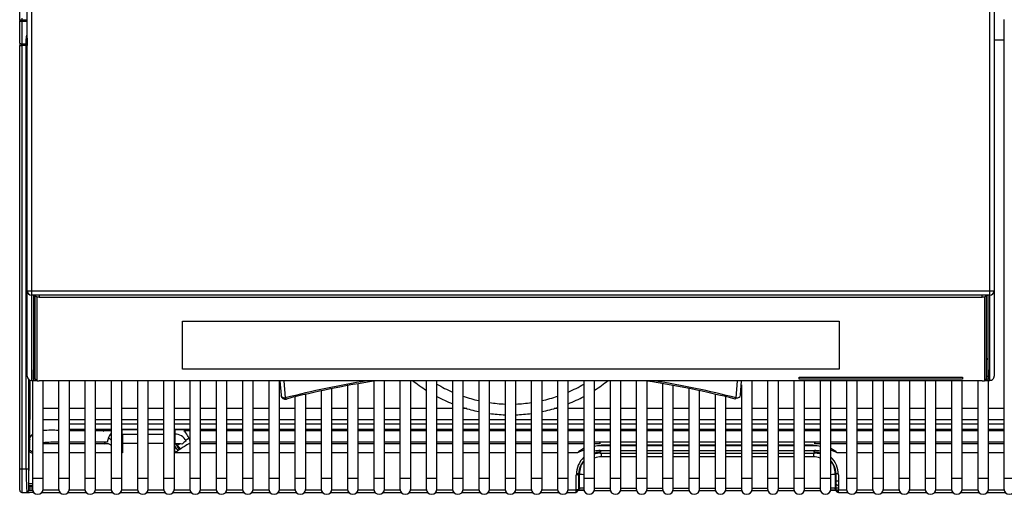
# Model space of a CAD drawing. Header units: millimetres. Extents: x 0 to 287, y 0 to 200.
# Tile 5 of 57: x 43 to 65, y 40 to 51. Entities that reach past the tile are written whole.
import ezdxf

# ---------------------------------------------------------------- set-up
doc = ezdxf.new("R2010")
doc.units = ezdxf.units.MM
doc.layers.add('130.190_BW4C_CTM', color=7, linetype='Continuous')
doc.layers.add('Défaut', color=7, linetype='Continuous')

# ---------------------------------------------------------------- blocks, each defined once
blk = doc.blocks.new('SE1')
at = {"layer": '130.190_BW4C_CTM', "color": 7, "linetype": 'Continuous'}
for p, q in [((42.519, 51.415), (42.519, 53.23)), ((42.694, 45.109), (42.694, 53.043)), ((65.194, 53.043), (65.194, 45.109)), ((42.794, 52.919), (42.794, 45.106)), ((65.094, 45.106), (65.094, 52.919)), ((42.519, 51.415), (42.569, 51.415)), ((42.519, 51.415), (42.519, 51.396)), ((42.519, 50.876), (42.519, 51.397)), ((42.569, 51.452), (42.569, 51.415)), ((42.569, 51.378), (42.569, 51.415)), ((42.569, 51.415), (42.694, 51.415)), ((42.694, 51.378), (42.569, 51.378)), ((42.569, 51.378), (42.569, 50.857)), ((65.42, 51.425), (65.42, 40.746)), ((42.519, 50.875), (42.519, 50.82)), ((42.67, 50.857), (42.668, 50.977)), ((42.677, 51.039), (42.692, 50.985)), ((42.692, 50.985), (42.692, 50.88)), ((42.519, 50.82), (42.569, 50.82)), ((42.519, 40.965), (42.519, 50.82)), ((42.569, 50.82), (42.569, 50.857)), ((42.569, 50.857), (42.67, 50.857)), ((42.67, 50.82), (42.569, 50.82)), ((42.569, 50.82), (42.569, 40.965)), ((42.64, 50.857), (42.639, 50.82)), ((42.67, 40.965), (42.67, 50.82)), ((42.67, 50.82), (42.694, 50.82)), ((42.694, 43.123), (42.694, 45.109)), ((42.794, 45.106), (65.094, 45.106)), ((42.794, 45.106), (42.794, 45.01)), ((65.094, 45.01), (42.794, 45.01)), ((42.794, 45.01), (42.794, 43.024)), ((42.836, 44.99), (42.836, 44.99)), ((42.836, 44.99), (42.836, 43.042)), ((42.844, 43.499), (42.844, 44.995)), ((42.874, 45), (42.874, 43.066)), ((42.879, 45.001), (42.924, 44.957)), ((42.924, 43.016), (42.924, 44.957)), ((64.944, 45.003), (42.944, 45.003)), ((42.974, 45.003), (42.974, 44.963)), ((42.974, 44.963), (64.914, 44.963)), ((64.914, 44.963), (64.914, 45.003)), ((65.008, 45.001), (64.964, 44.957)), ((64.964, 44.957), (64.964, 43.016)), ((65.014, 43.066), (65.014, 45)), ((65.043, 44.995), (65.043, 43.499)), ((65.051, 44.99), (65.051, 44.99)), ((65.051, 43.042), (65.051, 44.99)), ((65.094, 45.01), (65.094, 45.106)), ((65.094, 43.024), (65.094, 45.01)), ((65.194, 45.109), (65.194, 43.123)), ((42.874, 44.775), (42.844, 44.775)), ((46.304, 43.285), (46.304, 44.403)), ((46.304, 44.403), (61.584, 44.403)), ((61.584, 44.403), (61.584, 43.285)), ((42.844, 44.084), (42.874, 44.084)), ((42.836, 43.042), (42.844, 43.499)), ((65.043, 43.499), (65.051, 43.042)), ((42.874, 43.111), (42.837, 43.111)), ((61.584, 43.286), (46.304, 43.286)), ((61.584, 43.285), (46.304, 43.285)), ((60.654, 43.048), (60.654, 43.098)), ((60.654, 43.098), (64.454, 43.098)), ((64.454, 43.098), (64.454, 43.048)), ((65.05, 43.111), (65.014, 43.111)), ((42.72, 43.056), (42.72, 40.965)), ((42.794, 43.024), (42.916, 43.024)), ((42.794, 43.023), (42.794, 43.024)), ((42.794, 43.023), (42.916, 43.023)), ((42.813, 43.023), (42.813, 40.746)), ((42.874, 43.066), (42.924, 43.016)), ((64.914, 43.01), (42.974, 43.01)), ((43.063, 40.746), (43.063, 43.01)), ((43.424, 43.01), (43.424, 40.746)), ((43.674, 40.746), (43.674, 43.01)), ((44.035, 43.01), (44.035, 40.746)), ((44.285, 40.746), (44.285, 43.01)), ((44.646, 43.01), (44.646, 40.746)), ((44.896, 40.746), (44.896, 43.01)), ((45.257, 43.01), (45.257, 40.746)), ((45.507, 40.746), (45.507, 43.01)), ((45.868, 43.01), (45.868, 40.746)), ((46.118, 40.746), (46.118, 43.01)), ((46.479, 43.01), (46.479, 40.746)), ((46.729, 40.746), (46.729, 43.01)), ((47.09, 43.01), (47.09, 40.746)), ((47.34, 40.746), (47.34, 43.01)), ((47.701, 43.01), (47.701, 40.746)), ((47.951, 40.746), (47.951, 43.01)), ((48.312, 43.01), (48.312, 40.746)), ((48.562, 40.746), (48.562, 43.01)), ((48.57, 43.01), (48.599, 42.677)), ((48.664, 43.01), (48.698, 42.615)), ((50.145, 42.902), (50.145, 40.746)), ((50.395, 40.746), (50.395, 42.946)), ((50.756, 43.005), (50.756, 40.746)), ((51.006, 40.746), (51.006, 43.01)), ((51.367, 43.01), (51.367, 40.746)), ((51.617, 40.746), (51.617, 43.01)), ((51.978, 43.01), (51.978, 40.746)), ((52.228, 40.746), (52.228, 43.01)), ((52.589, 43.01), (52.589, 40.746)), ((52.839, 40.746), (52.839, 43.01)), ((53.2, 43.01), (53.2, 40.746)), ((53.45, 40.746), (53.45, 43.01)), ((53.811, 43.01), (53.811, 40.746)), ((54.061, 40.746), (54.061, 43.01)), ((54.422, 43.01), (54.422, 40.746)), ((54.672, 40.746), (54.672, 43.01)), ((55.033, 43.01), (55.033, 40.746)), ((55.283, 40.746), (55.283, 43.01)), ((55.644, 43.01), (55.644, 40.746)), ((55.894, 40.746), (55.894, 43.01)), ((56.255, 43.01), (56.255, 40.746)), ((56.505, 40.746), (56.505, 43.01)), ((56.866, 43.01), (56.866, 40.746)), ((57.116, 40.746), (57.116, 43.007)), ((57.477, 42.949), (57.477, 40.746)), ((57.727, 40.746), (57.727, 42.905)), ((59.189, 42.615), (59.223, 43.01)), ((59.288, 42.677), (59.317, 43.01)), ((59.31, 42.923), (59.31, 40.746)), ((59.56, 40.746), (59.56, 43.01)), ((59.921, 43.01), (59.921, 40.746)), ((60.171, 40.746), (60.171, 43.01)), ((60.532, 43.01), (60.532, 40.746)), ((64.454, 43.048), (60.654, 43.048)), ((64.454, 43.048), (60.654, 43.048)), ((60.782, 40.746), (60.782, 43.01)), ((61.143, 43.01), (61.143, 40.746)), ((61.393, 40.746), (61.393, 43.01)), ((61.754, 43.01), (61.754, 40.746)), ((62.004, 40.746), (62.004, 43.01)), ((62.365, 43.01), (62.365, 40.746)), ((62.615, 40.746), (62.615, 43.01)), ((62.976, 43.01), (62.976, 40.746)), ((63.226, 40.746), (63.226, 43.01)), ((63.587, 43.01), (63.587, 40.746)), ((63.837, 40.746), (63.837, 43.01)), ((64.198, 43.01), (64.198, 40.746)), ((64.448, 40.746), (64.448, 43.01)), ((64.809, 43.01), (64.809, 40.746)), ((65.014, 43.066), (64.964, 43.016)), ((64.971, 43.024), (65.094, 43.024)), ((64.971, 43.023), (65.094, 43.023)), ((65.059, 40.746), (65.059, 43.023)), ((65.094, 43.024), (65.094, 43.023)), ((48.923, 42.639), (48.923, 40.746)), ((49.173, 40.746), (49.173, 42.699)), ((49.534, 42.78), (49.534, 40.746)), ((49.784, 40.746), (49.784, 42.832)), ((58.088, 42.835), (58.088, 40.746)), ((58.338, 40.746), (58.338, 42.783)), ((58.699, 42.703), (58.699, 40.746)), ((58.949, 40.746), (58.949, 42.643)), ((43.424, 42.366), (43.063, 42.366)), ((44.035, 42.366), (43.674, 42.366)), ((44.646, 42.366), (44.285, 42.366)), ((45.257, 42.366), (44.896, 42.366)), ((45.868, 42.366), (45.507, 42.366)), ((46.479, 42.366), (46.118, 42.366)), ((47.09, 42.366), (46.729, 42.366)), ((47.701, 42.366), (47.34, 42.366)), ((48.312, 42.366), (47.951, 42.366)), ((48.923, 42.366), (48.562, 42.366)), ((49.534, 42.366), (49.173, 42.366)), ((50.145, 42.366), (49.784, 42.366)), ((50.756, 42.366), (50.395, 42.366)), ((51.367, 42.366), (51.006, 42.366)), ((51.978, 42.366), (51.617, 42.366)), ((52.589, 42.366), (52.228, 42.366)), ((52.921, 42.366), (52.839, 42.366)), ((55.033, 42.366), (54.951, 42.366)), ((55.644, 42.366), (55.283, 42.366)), ((56.255, 42.366), (55.894, 42.366)), ((56.866, 42.366), (56.505, 42.366)), ((57.477, 42.366), (57.116, 42.366)), ((58.088, 42.366), (57.727, 42.366)), ((58.699, 42.366), (58.338, 42.366)), ((59.31, 42.366), (58.949, 42.366)), ((59.921, 42.366), (59.56, 42.366)), ((60.532, 42.366), (60.171, 42.366)), ((61.143, 42.366), (60.782, 42.366)), ((61.754, 42.366), (61.393, 42.366)), ((62.365, 42.366), (62.004, 42.366)), ((62.976, 42.366), (62.615, 42.366)), ((63.587, 42.366), (63.226, 42.366)), ((64.198, 42.366), (63.837, 42.366)), ((64.809, 42.366), (64.448, 42.366)), ((65.42, 42.366), (65.059, 42.366)), ((43.063, 42.116), (43.424, 42.116)), ((43.674, 42.116), (44.035, 42.116)), ((43.674, 42.013), (44.035, 42.013)), ((44.035, 42.007), (43.674, 42.007)), ((44.285, 42.116), (44.646, 42.116)), ((44.285, 42.013), (44.646, 42.013)), ((44.646, 42.007), (44.285, 42.007)), ((44.896, 42.116), (45.257, 42.116)), ((44.896, 42.013), (45.257, 42.013)), ((45.257, 42.007), (44.896, 42.007)), ((45.507, 42.116), (45.868, 42.116)), ((45.507, 42.013), (45.868, 42.013)), ((45.868, 42.007), (45.507, 42.007)), ((46.118, 42.116), (46.479, 42.116)), ((46.118, 42.013), (46.479, 42.013)), ((46.479, 42.007), (46.118, 42.007)), ((46.729, 42.116), (47.09, 42.116)), ((46.729, 42.013), (47.09, 42.013)), ((47.09, 42.007), (46.729, 42.007)), ((47.34, 42.116), (47.701, 42.116)), ((47.34, 42.013), (47.701, 42.013)), ((47.701, 42.007), (47.34, 42.007)), ((47.951, 42.116), (48.312, 42.116)), ((47.951, 42.013), (48.312, 42.013)), ((48.312, 42.007), (47.951, 42.007)), ((48.562, 42.116), (48.923, 42.116)), ((48.562, 42.013), (48.923, 42.013)), ((48.923, 42.007), (48.562, 42.007)), ((49.173, 42.116), (49.534, 42.116)), ((49.173, 42.013), (49.534, 42.013)), ((49.534, 42.007), (49.173, 42.007)), ((49.784, 42.116), (50.145, 42.116)), ((49.784, 42.013), (50.145, 42.013)), ((50.145, 42.007), (49.784, 42.007)), ((50.395, 42.116), (50.756, 42.116)), ((50.395, 42.013), (50.756, 42.013)), ((50.756, 42.007), (50.395, 42.007)), ((51.006, 42.116), (51.367, 42.116)), ((51.006, 42.013), (51.367, 42.013)), ((51.367, 42.007), (51.006, 42.007)), ((51.617, 42.116), (51.978, 42.116)), ((51.617, 42.013), (51.978, 42.013)), ((51.978, 42.007), (51.617, 42.007)), ((52.228, 42.116), (52.589, 42.116)), ((52.228, 42.013), (52.589, 42.013)), ((52.589, 42.007), (52.228, 42.007)), ((52.839, 42.116), (53.2, 42.116)), ((52.839, 42.013), (53.2, 42.013)), ((53.2, 42.007), (52.839, 42.007)), ((53.45, 42.116), (53.811, 42.116)), ((53.45, 42.013), (53.811, 42.013)), ((53.811, 42.007), (53.45, 42.007)), ((54.061, 42.116), (54.422, 42.116)), ((54.061, 42.013), (54.422, 42.013)), ((54.422, 42.007), (54.061, 42.007)), ((54.672, 42.116), (55.033, 42.116)), ((54.672, 42.013), (55.033, 42.013)), ((55.033, 42.007), (54.672, 42.007)), ((55.283, 42.116), (55.644, 42.116)), ((55.283, 42.013), (55.644, 42.013)), ((55.644, 42.007), (55.283, 42.007)), ((55.894, 42.116), (56.255, 42.116)), ((55.894, 42.013), (56.255, 42.013)), ((56.255, 42.007), (55.894, 42.007)), ((56.505, 42.116), (56.866, 42.116)), ((56.505, 42.013), (56.866, 42.013)), ((56.866, 42.007), (56.505, 42.007)), ((57.116, 42.116), (57.477, 42.116)), ((57.116, 42.013), (57.477, 42.013)), ((57.477, 42.007), (57.116, 42.007)), ((57.727, 42.116), (58.088, 42.116)), ((57.727, 42.013), (58.088, 42.013)), ((58.088, 42.007), (57.727, 42.007)), ((58.338, 42.116), (58.699, 42.116)), ((58.338, 42.013), (58.699, 42.013)), ((58.699, 42.007), (58.338, 42.007)), ((58.949, 42.116), (59.31, 42.116)), ((58.949, 42.013), (59.31, 42.013)), ((59.31, 42.007), (58.949, 42.007)), ((59.56, 42.116), (59.921, 42.116)), ((59.56, 42.013), (59.921, 42.013)), ((59.921, 42.007), (59.56, 42.007)), ((60.171, 42.116), (60.532, 42.116)), ((60.171, 42.013), (60.532, 42.013)), ((60.532, 42.007), (60.171, 42.007)), ((60.782, 42.116), (61.143, 42.116)), ((60.782, 42.013), (61.143, 42.013)), ((61.143, 42.007), (60.782, 42.007)), ((61.393, 42.116), (61.754, 42.116)), ((61.393, 42.013), (61.754, 42.013)), ((61.754, 42.007), (61.393, 42.007)), ((62.004, 42.116), (62.365, 42.116)), ((62.004, 42.013), (62.365, 42.013)), ((62.365, 42.007), (62.004, 42.007)), ((62.615, 42.116), (62.976, 42.116)), ((62.615, 42.013), (62.976, 42.013)), ((62.976, 42.007), (62.615, 42.007)), ((63.226, 42.116), (63.587, 42.116)), ((63.226, 42.013), (63.587, 42.013)), ((63.587, 42.007), (63.226, 42.007)), ((63.837, 42.116), (64.198, 42.116)), ((63.837, 42.013), (64.198, 42.013)), ((64.198, 42.007), (63.837, 42.007)), ((64.448, 42.116), (64.809, 42.116)), ((64.448, 42.013), (64.809, 42.013)), ((64.809, 42.007), (64.448, 42.007)), ((65.059, 42.116), (65.42, 42.116)), ((65.059, 42.013), (65.42, 42.013)), ((65.42, 42.007), (65.059, 42.007)), ((43.674, 41.887), (44.035, 41.887)), ((43.674, 41.876), (44.035, 41.876)), ((44.035, 41.848), (43.674, 41.848)), ((44.285, 41.887), (44.646, 41.887)), ((44.285, 41.876), (44.646, 41.876)), ((44.646, 41.848), (44.285, 41.848)), ((44.896, 41.887), (45.257, 41.887)), ((44.896, 41.876), (45.257, 41.876)), ((44.901, 41.547), (44.901, 41.876)), ((44.908, 41.771), (45.257, 41.771)), ((44.908, 41.771), (44.908, 41.55)), ((45.507, 41.887), (45.868, 41.887)), ((45.507, 41.876), (45.868, 41.876)), ((45.507, 41.771), (45.868, 41.771)), ((46.118, 41.887), (46.479, 41.887)), ((46.118, 41.876), (46.479, 41.876)), ((46.118, 41.771), (46.129, 41.771)), ((46.129, 41.771), (46.129, 41.55)), ((46.136, 41.77), (46.136, 41.876)), ((46.479, 41.848), (46.341, 41.848)), ((46.729, 41.887), (47.09, 41.887)), ((46.729, 41.876), (47.09, 41.876)), ((47.09, 41.848), (46.729, 41.848)), ((47.34, 41.887), (47.701, 41.887)), ((47.34, 41.876), (47.701, 41.876)), ((47.701, 41.848), (47.34, 41.848)), ((47.951, 41.887), (48.312, 41.887)), ((47.951, 41.876), (48.312, 41.876)), ((48.312, 41.848), (47.951, 41.848)), ((48.562, 41.887), (48.923, 41.887)), ((48.562, 41.876), (48.923, 41.876)), ((48.923, 41.848), (48.562, 41.848)), ((49.173, 41.887), (49.534, 41.887)), ((49.173, 41.876), (49.534, 41.876)), ((49.534, 41.848), (49.173, 41.848)), ((49.784, 41.887), (50.145, 41.887)), ((49.784, 41.876), (50.145, 41.876)), ((50.145, 41.848), (49.784, 41.848)), ((50.395, 41.887), (50.756, 41.887)), ((50.395, 41.876), (50.756, 41.876)), ((50.756, 41.848), (50.395, 41.848)), ((51.006, 41.887), (51.367, 41.887)), ((51.006, 41.876), (51.367, 41.876)), ((51.367, 41.848), (51.006, 41.848)), ((51.617, 41.887), (51.978, 41.887)), ((51.617, 41.876), (51.978, 41.876)), ((51.978, 41.848), (51.617, 41.848)), ((52.228, 41.887), (52.589, 41.887)), ((52.228, 41.876), (52.589, 41.876)), ((52.589, 41.848), (52.228, 41.848)), ((52.839, 41.887), (53.2, 41.887)), ((52.839, 41.876), (53.2, 41.876)), ((53.2, 41.848), (52.839, 41.848)), ((53.45, 41.887), (53.811, 41.887)), ((53.45, 41.876), (53.811, 41.876)), ((53.811, 41.848), (53.45, 41.848)), ((54.061, 41.887), (54.422, 41.887)), ((54.061, 41.876), (54.422, 41.876)), ((54.422, 41.848), (54.061, 41.848)), ((54.672, 41.887), (55.033, 41.887)), ((54.672, 41.876), (55.033, 41.876)), ((55.033, 41.848), (54.672, 41.848)), ((55.283, 41.887), (55.644, 41.887)), ((55.283, 41.876), (55.644, 41.876)), ((55.644, 41.848), (55.283, 41.848)), ((55.894, 41.887), (56.255, 41.887)), ((55.894, 41.876), (56.255, 41.876)), ((56.255, 41.848), (55.894, 41.848)), ((56.505, 41.887), (56.866, 41.887)), ((56.505, 41.876), (56.866, 41.876)), ((56.866, 41.848), (56.505, 41.848)), ((57.116, 41.887), (57.477, 41.887)), ((57.116, 41.876), (57.477, 41.876)), ((57.477, 41.848), (57.116, 41.848)), ((57.727, 41.887), (58.088, 41.887)), ((57.727, 41.876), (58.088, 41.876)), ((58.088, 41.848), (57.727, 41.848)), ((58.338, 41.887), (58.699, 41.887)), ((58.338, 41.876), (58.699, 41.876)), ((58.699, 41.848), (58.338, 41.848)), ((58.949, 41.887), (59.31, 41.887)), ((58.949, 41.876), (59.31, 41.876)), ((59.31, 41.848), (58.949, 41.848)), ((59.56, 41.887), (59.921, 41.887)), ((59.56, 41.876), (59.921, 41.876)), ((59.921, 41.848), (59.56, 41.848)), ((60.171, 41.887), (60.532, 41.887)), ((60.171, 41.876), (60.532, 41.876)), ((60.532, 41.848), (60.171, 41.848)), ((60.782, 41.887), (61.143, 41.887)), ((60.782, 41.876), (61.143, 41.876)), ((61.143, 41.848), (60.782, 41.848)), ((61.393, 41.887), (61.754, 41.887)), ((61.393, 41.876), (61.754, 41.876)), ((61.754, 41.848), (61.393, 41.848)), ((62.004, 41.887), (62.365, 41.887)), ((62.004, 41.876), (62.365, 41.876)), ((62.365, 41.848), (62.004, 41.848)), ((62.615, 41.887), (62.976, 41.887)), ((62.615, 41.876), (62.976, 41.876)), ((62.976, 41.848), (62.615, 41.848)), ((63.226, 41.887), (63.587, 41.887)), ((63.226, 41.876), (63.587, 41.876)), ((63.587, 41.848), (63.226, 41.848)), ((63.837, 41.887), (64.198, 41.887)), ((63.837, 41.876), (64.198, 41.876)), ((64.198, 41.848), (63.837, 41.848)), ((64.448, 41.887), (64.809, 41.887)), ((64.448, 41.876), (64.809, 41.876)), ((64.809, 41.848), (64.448, 41.848)), ((65.059, 41.887), (65.42, 41.887)), ((65.059, 41.876), (65.42, 41.876)), ((65.42, 41.848), (65.059, 41.848)), ((42.754, 41.656), (42.757, 41.687)), ((42.754, 41.656), (42.754, 41.656)), ((43.063, 41.557), (43.424, 41.557)), ((44.035, 41.586), (43.674, 41.586)), ((43.674, 41.557), (44.035, 41.557)), ((44.553, 41.586), (44.285, 41.586)), ((44.285, 41.557), (44.568, 41.557)), ((44.901, 41.547), (44.908, 41.522)), ((44.901, 41.547), (44.908, 41.547)), ((45.257, 41.55), (44.908, 41.55)), ((44.908, 41.55), (44.908, 41.337)), ((45.868, 41.55), (45.507, 41.55)), ((46.129, 41.55), (46.118, 41.55)), ((46.129, 41.337), (46.129, 41.55)), ((46.129, 41.522), (46.136, 41.547)), ((46.129, 41.547), (46.136, 41.547)), ((46.136, 41.547), (46.136, 41.55)), ((46.178, 41.516), (46.173, 41.497)), ((46.178, 41.516), (46.185, 41.516)), ((46.469, 41.557), (46.479, 41.557)), ((47.09, 41.586), (46.729, 41.586)), ((46.729, 41.557), (47.09, 41.557)), ((47.701, 41.586), (47.34, 41.586)), ((47.34, 41.557), (47.701, 41.557)), ((48.312, 41.586), (47.951, 41.586)), ((47.951, 41.557), (48.312, 41.557)), ((48.923, 41.586), (48.562, 41.586)), ((48.562, 41.557), (48.923, 41.557)), ((49.534, 41.586), (49.173, 41.586)), ((49.173, 41.557), (49.534, 41.557)), ((50.145, 41.586), (49.784, 41.586)), ((49.784, 41.557), (50.145, 41.557)), ((50.756, 41.586), (50.395, 41.586)), ((50.395, 41.557), (50.756, 41.557)), ((51.367, 41.586), (51.006, 41.586)), ((51.006, 41.557), (51.367, 41.557)), ((51.978, 41.586), (51.617, 41.586)), ((51.617, 41.557), (51.978, 41.557)), ((52.589, 41.586), (52.228, 41.586)), ((52.228, 41.557), (52.589, 41.557)), ((53.2, 41.586), (52.839, 41.586)), ((52.839, 41.557), (53.2, 41.557)), ((53.811, 41.586), (53.45, 41.586)), ((53.45, 41.557), (53.811, 41.557)), ((54.422, 41.586), (54.061, 41.586)), ((54.061, 41.557), (54.422, 41.557)), ((55.033, 41.586), (54.672, 41.586)), ((54.672, 41.557), (55.033, 41.557)), ((55.644, 41.586), (55.283, 41.586)), ((55.283, 41.557), (55.644, 41.557)), ((56.255, 41.586), (55.894, 41.586)), ((55.894, 41.557), (56.036, 41.557)), ((56.255, 41.5), (56.03, 41.5)), ((56.255, 41.517), (56.047, 41.517)), ((56.047, 41.5), (56.047, 41.517)), ((56.866, 41.586), (56.505, 41.586)), ((56.866, 41.517), (56.505, 41.517)), ((56.866, 41.5), (56.505, 41.5)), ((57.477, 41.586), (57.116, 41.586)), ((57.477, 41.517), (57.116, 41.517)), ((57.477, 41.5), (57.116, 41.5)), ((58.088, 41.586), (57.727, 41.586)), ((58.088, 41.517), (57.727, 41.517)), ((58.088, 41.5), (57.727, 41.5)), ((58.699, 41.586), (58.338, 41.586)), ((58.699, 41.517), (58.338, 41.517)), ((58.699, 41.5), (58.338, 41.5)), ((59.31, 41.586), (58.949, 41.586)), ((59.31, 41.517), (58.949, 41.517)), ((59.31, 41.5), (58.949, 41.5)), ((59.921, 41.586), (59.56, 41.586)), ((59.921, 41.517), (59.56, 41.517)), ((59.921, 41.5), (59.56, 41.5)), ((60.532, 41.586), (60.171, 41.586)), ((60.532, 41.517), (60.171, 41.517)), ((60.532, 41.5), (60.171, 41.5)), ((61.143, 41.586), (60.782, 41.586)), ((60.99, 41.517), (60.782, 41.517)), ((61.007, 41.5), (60.782, 41.5)), ((60.99, 41.517), (60.99, 41.5)), ((61.001, 41.557), (61.143, 41.557)), ((61.754, 41.586), (61.393, 41.586)), ((61.393, 41.557), (61.754, 41.557)), ((62.365, 41.586), (62.004, 41.586)), ((62.004, 41.557), (62.365, 41.557)), ((62.976, 41.586), (62.615, 41.586)), ((62.615, 41.557), (62.976, 41.557)), ((63.587, 41.586), (63.226, 41.586)), ((63.226, 41.557), (63.587, 41.557)), ((64.198, 41.586), (63.837, 41.586)), ((63.837, 41.557), (64.198, 41.557)), ((64.809, 41.586), (64.448, 41.586)), ((64.448, 41.557), (64.809, 41.557)), ((65.42, 41.586), (65.059, 41.586)), ((65.059, 41.557), (65.42, 41.557)), ((42.734, 40.479), (42.742, 41.363)), ((43.424, 41.337), (43.063, 41.337)), ((44.035, 41.337), (43.674, 41.337)), ((44.646, 41.337), (44.285, 41.337)), ((44.908, 41.337), (44.896, 41.337)), ((46.479, 41.337), (46.129, 41.337)), ((47.09, 41.337), (46.729, 41.337)), ((47.701, 41.337), (47.34, 41.337)), ((48.312, 41.337), (47.951, 41.337)), ((48.923, 41.337), (48.562, 41.337)), ((49.534, 41.337), (49.173, 41.337)), ((50.145, 41.337), (49.784, 41.337)), ((50.756, 41.337), (50.395, 41.337)), ((51.367, 41.337), (51.006, 41.337)), ((51.978, 41.337), (51.617, 41.337)), ((52.589, 41.337), (52.228, 41.337)), ((53.2, 41.337), (52.839, 41.337)), ((53.811, 41.337), (53.45, 41.337)), ((54.422, 41.337), (54.061, 41.337)), ((55.033, 41.337), (54.672, 41.337)), ((55.495, 41.337), (55.283, 41.337)), ((56.027, 41.39), (56.255, 41.39)), ((56.027, 41.327), (56.027, 41.39)), ((56.027, 41.327), (56.255, 41.327)), ((56.046, 41.327), (56.046, 41.244)), ((56.255, 41.244), (56.046, 41.244)), ((56.505, 41.39), (56.866, 41.39)), ((56.505, 41.327), (56.866, 41.327)), ((56.866, 41.244), (56.505, 41.244)), ((57.116, 41.39), (57.477, 41.39)), ((57.116, 41.327), (57.477, 41.327)), ((57.477, 41.244), (57.116, 41.244)), ((57.727, 41.39), (58.088, 41.39)), ((57.727, 41.327), (58.088, 41.327)), ((58.088, 41.244), (57.727, 41.244)), ((58.338, 41.39), (58.699, 41.39)), ((58.338, 41.327), (58.699, 41.327)), ((58.699, 41.244), (58.338, 41.244)), ((58.949, 41.39), (59.31, 41.39)), ((58.949, 41.327), (59.31, 41.327)), ((59.31, 41.244), (58.949, 41.244)), ((59.56, 41.39), (59.921, 41.39)), ((59.56, 41.327), (59.921, 41.327)), ((59.921, 41.244), (59.56, 41.244)), ((60.171, 41.39), (60.532, 41.39)), ((60.171, 41.327), (60.532, 41.327)), ((60.532, 41.244), (60.171, 41.244)), ((60.782, 41.39), (61.01, 41.39)), ((60.782, 41.327), (61.01, 41.327)), ((60.991, 41.244), (60.782, 41.244)), ((60.991, 41.327), (60.991, 41.244)), ((61.01, 41.327), (61.01, 41.39)), ((61.754, 41.337), (61.542, 41.337)), ((62.365, 41.337), (62.004, 41.337)), ((62.976, 41.337), (62.615, 41.337)), ((63.587, 41.337), (63.226, 41.337)), ((64.198, 41.337), (63.837, 41.337)), ((64.809, 41.337), (64.448, 41.337)), ((65.42, 41.337), (65.059, 41.337)), ((55.631, 41.134), (55.609, 41.103)), ((61.428, 41.103), (61.407, 41.134)), ((42.519, 40.965), (42.569, 40.965)), ((42.519, 40.465), (42.519, 40.965)), ((42.569, 40.965), (42.67, 40.965)), ((42.569, 40.965), (42.569, 40.415)), ((42.67, 40.965), (42.72, 40.965)), ((55.47, 40.479), (55.47, 40.825)), ((55.544, 40.848), (55.52, 40.813)), ((55.52, 40.813), (55.52, 40.466)), ((55.546, 40.503), (55.544, 40.848)), ((61.393, 40.672), (61.393, 40.836)), ((61.493, 40.848), (61.492, 40.503)), ((61.517, 40.813), (61.493, 40.848)), ((61.517, 40.466), (61.517, 40.813)), ((61.567, 40.825), (61.567, 40.479)), ((42.734, 40.56), (42.813, 40.56)), ((42.813, 40.618), (42.735, 40.618)), ((42.813, 40.616), (42.735, 40.616)), ((42.813, 40.616), (42.735, 40.616)), ((42.735, 40.58), (42.813, 40.58)), ((42.813, 40.746), (43.063, 40.746)), ((42.813, 40.746), (42.813, 40.496)), ((43.063, 40.496), (43.063, 40.746)), ((43.424, 40.746), (43.674, 40.746)), ((43.424, 40.746), (43.424, 40.496)), ((43.674, 40.496), (43.674, 40.746)), ((44.035, 40.746), (44.285, 40.746)), ((44.035, 40.746), (44.035, 40.496)), ((44.285, 40.496), (44.285, 40.746)), ((44.646, 40.746), (44.896, 40.746)), ((44.646, 40.746), (44.646, 40.496)), ((44.896, 40.496), (44.896, 40.746)), ((45.257, 40.746), (45.507, 40.746)), ((45.257, 40.746), (45.257, 40.496)), ((45.507, 40.496), (45.507, 40.746)), ((45.868, 40.746), (46.118, 40.746)), ((45.868, 40.746), (45.868, 40.496)), ((46.118, 40.496), (46.118, 40.746)), ((46.479, 40.746), (46.729, 40.746)), ((46.479, 40.746), (46.479, 40.496)), ((46.729, 40.496), (46.729, 40.746)), ((47.09, 40.746), (47.34, 40.746)), ((47.09, 40.746), (47.09, 40.496)), ((47.34, 40.496), (47.34, 40.746)), ((47.701, 40.746), (47.951, 40.746)), ((47.701, 40.746), (47.701, 40.496)), ((47.951, 40.496), (47.951, 40.746)), ((48.312, 40.746), (48.562, 40.746)), ((48.312, 40.746), (48.312, 40.496)), ((48.562, 40.496), (48.562, 40.746)), ((48.923, 40.746), (49.173, 40.746)), ((48.923, 40.746), (48.923, 40.496)), ((49.173, 40.496), (49.173, 40.746)), ((49.534, 40.746), (49.784, 40.746)), ((49.534, 40.746), (49.534, 40.496)), ((49.784, 40.496), (49.784, 40.746)), ((50.145, 40.746), (50.395, 40.746)), ((50.145, 40.746), (50.145, 40.496)), ((50.395, 40.496), (50.395, 40.746)), ((50.756, 40.746), (51.006, 40.746)), ((50.756, 40.746), (50.756, 40.496)), ((51.006, 40.496), (51.006, 40.746)), ((51.367, 40.746), (51.617, 40.746)), ((51.367, 40.746), (51.367, 40.496)), ((51.617, 40.496), (51.617, 40.746)), ((51.978, 40.746), (52.228, 40.746)), ((51.978, 40.746), (51.978, 40.496)), ((52.228, 40.496), (52.228, 40.746)), ((52.589, 40.746), (52.839, 40.746)), ((52.589, 40.746), (52.589, 40.496)), ((52.839, 40.496), (52.839, 40.746)), ((53.2, 40.746), (53.45, 40.746)), ((53.2, 40.746), (53.2, 40.496)), ((53.45, 40.496), (53.45, 40.746)), ((53.811, 40.746), (54.061, 40.746)), ((53.811, 40.746), (53.811, 40.496)), ((54.061, 40.496), (54.061, 40.746)), ((54.422, 40.746), (54.672, 40.746)), ((54.422, 40.746), (54.422, 40.496)), ((54.672, 40.496), (54.672, 40.746)), ((55.033, 40.746), (55.283, 40.746)), ((55.033, 40.746), (55.033, 40.496)), ((55.283, 40.496), (55.283, 40.746)), ((55.644, 40.746), (55.894, 40.746)), ((55.644, 40.746), (55.644, 40.496)), ((55.894, 40.496), (55.894, 40.746)), ((56.255, 40.746), (56.505, 40.746)), ((56.255, 40.746), (56.255, 40.496)), ((56.505, 40.496), (56.505, 40.746)), ((56.866, 40.746), (57.116, 40.746)), ((56.866, 40.746), (56.866, 40.496)), ((57.116, 40.496), (57.116, 40.746)), ((57.477, 40.746), (57.727, 40.746)), ((57.477, 40.746), (57.477, 40.496)), ((57.727, 40.496), (57.727, 40.746)), ((58.088, 40.746), (58.338, 40.746)), ((58.088, 40.746), (58.088, 40.496)), ((58.338, 40.496), (58.338, 40.746)), ((58.699, 40.746), (58.949, 40.746)), ((58.699, 40.746), (58.699, 40.496)), ((58.949, 40.496), (58.949, 40.746)), ((59.31, 40.746), (59.56, 40.746)), ((59.31, 40.746), (59.31, 40.496)), ((59.56, 40.496), (59.56, 40.746)), ((59.921, 40.746), (60.171, 40.746)), ((59.921, 40.746), (59.921, 40.496)), ((60.171, 40.496), (60.171, 40.746)), ((60.532, 40.746), (60.782, 40.746)), ((60.532, 40.746), (60.532, 40.496)), ((60.782, 40.496), (60.782, 40.746)), ((61.143, 40.746), (61.393, 40.746)), ((61.143, 40.746), (61.143, 40.496)), ((61.393, 40.496), (61.393, 40.746)), ((61.754, 40.746), (62.004, 40.746)), ((61.754, 40.746), (61.754, 40.496)), ((62.004, 40.496), (62.004, 40.746)), ((62.365, 40.746), (62.615, 40.746)), ((62.365, 40.746), (62.365, 40.496)), ((62.615, 40.496), (62.615, 40.746)), ((62.976, 40.746), (63.226, 40.746)), ((62.976, 40.746), (62.976, 40.496)), ((63.226, 40.496), (63.226, 40.746)), ((63.587, 40.746), (63.837, 40.746)), ((63.587, 40.746), (63.587, 40.496)), ((63.837, 40.496), (63.837, 40.746)), ((64.198, 40.746), (64.448, 40.746)), ((64.198, 40.746), (64.198, 40.496)), ((64.448, 40.496), (64.448, 40.746)), ((64.809, 40.746), (65.059, 40.746)), ((64.809, 40.746), (64.809, 40.496)), ((65.059, 40.496), (65.059, 40.746)), ((65.42, 40.746), (65.67, 40.746)), ((65.42, 40.746), (65.42, 40.496)), ((42.569, 40.415), (42.748, 40.415)), ((42.805, 40.416), (42.728, 40.416)), ((42.732, 40.467), (42.816, 40.467)), ((42.816, 40.466), (42.732, 40.466)), ((42.813, 40.511), (42.734, 40.511)), ((42.834, 40.416), (42.834, 40.426)), ((42.834, 40.416), (42.842, 40.416)), ((43.033, 40.416), (43.453, 40.416)), ((43.061, 40.479), (43.425, 40.479)), ((43.644, 40.416), (44.064, 40.416)), ((43.672, 40.479), (44.036, 40.479)), ((44.255, 40.416), (44.675, 40.416)), ((44.283, 40.479), (44.647, 40.479)), ((44.866, 40.416), (45.286, 40.416)), ((44.894, 40.479), (45.258, 40.479)), ((45.477, 40.416), (45.897, 40.416)), ((45.505, 40.479), (45.869, 40.479)), ((46.088, 40.416), (46.508, 40.416)), ((46.116, 40.479), (46.48, 40.479)), ((46.699, 40.416), (47.119, 40.416)), ((46.727, 40.479), (47.091, 40.479)), ((47.31, 40.416), (47.73, 40.416)), ((47.338, 40.479), (47.702, 40.479)), ((47.921, 40.416), (48.341, 40.416)), ((47.949, 40.479), (48.313, 40.479)), ((48.532, 40.416), (48.952, 40.416)), ((48.56, 40.479), (48.924, 40.479)), ((49.143, 40.416), (49.563, 40.416)), ((49.171, 40.479), (49.535, 40.479)), ((49.754, 40.416), (50.174, 40.416)), ((49.782, 40.479), (50.146, 40.479)), ((50.365, 40.416), (50.785, 40.416)), ((50.393, 40.479), (50.757, 40.479)), ((50.976, 40.416), (51.396, 40.416)), ((51.004, 40.479), (51.368, 40.479)), ((51.587, 40.416), (52.007, 40.416)), ((51.615, 40.479), (51.979, 40.479)), ((52.198, 40.416), (52.618, 40.416)), ((52.226, 40.479), (52.59, 40.479)), ((52.809, 40.416), (53.229, 40.416)), ((52.837, 40.479), (53.201, 40.479)), ((53.42, 40.416), (53.84, 40.416)), ((53.448, 40.479), (53.812, 40.479)), ((54.031, 40.416), (54.451, 40.416)), ((54.059, 40.479), (54.423, 40.479)), ((54.642, 40.416), (55.062, 40.416)), ((54.67, 40.479), (55.034, 40.479)), ((55.253, 40.416), (55.47, 40.416)), ((55.281, 40.479), (55.47, 40.479)), ((55.47, 40.416), (55.47, 40.479)), ((55.47, 40.467), (55.52, 40.467)), ((55.645, 40.466), (55.47, 40.466)), ((55.496, 40.453), (55.47, 40.416)), ((55.52, 40.466), (55.546, 40.503)), ((55.521, 40.467), (55.645, 40.467)), ((55.644, 40.511), (55.562, 40.511)), ((55.645, 40.461), (55.645, 40.475)), ((55.645, 40.461), (55.649, 40.461)), ((55.888, 40.461), (56.26, 40.461)), ((55.894, 40.517), (56.255, 40.517)), ((56.499, 40.461), (56.871, 40.461)), ((56.505, 40.517), (56.866, 40.517)), ((57.11, 40.461), (57.482, 40.461)), ((57.116, 40.517), (57.477, 40.517)), ((57.721, 40.461), (58.093, 40.461)), ((57.727, 40.517), (58.088, 40.517)), ((58.332, 40.461), (58.704, 40.461)), ((58.338, 40.517), (58.699, 40.517)), ((58.943, 40.461), (59.315, 40.461)), ((58.949, 40.517), (59.31, 40.517)), ((59.554, 40.461), (59.926, 40.461)), ((59.56, 40.517), (59.921, 40.517)), ((60.165, 40.461), (60.537, 40.461)), ((60.171, 40.517), (60.532, 40.517)), ((60.776, 40.461), (61.148, 40.461)), ((60.782, 40.517), (61.143, 40.517)), ((61.387, 40.461), (61.392, 40.461)), ((61.392, 40.461), (61.392, 40.482)), ((61.392, 40.467), (61.505, 40.467)), ((61.506, 40.466), (61.392, 40.466)), ((61.475, 40.511), (61.393, 40.511)), ((61.492, 40.503), (61.517, 40.466)), ((61.5, 40.475), (61.525, 40.438)), ((61.567, 40.511), (61.517, 40.511)), ((61.517, 40.467), (61.567, 40.467)), ((61.567, 40.466), (61.517, 40.466)), ((61.567, 40.416), (61.541, 40.453)), ((61.567, 40.479), (61.755, 40.479)), ((61.567, 40.416), (61.567, 40.479)), ((61.567, 40.416), (61.783, 40.416)), ((61.974, 40.416), (62.394, 40.416)), ((62.002, 40.479), (62.366, 40.479)), ((62.585, 40.416), (63.005, 40.416)), ((62.613, 40.479), (62.977, 40.479)), ((63.196, 40.416), (63.616, 40.416)), ((63.224, 40.479), (63.588, 40.479)), ((63.807, 40.416), (64.227, 40.416)), ((63.835, 40.479), (64.199, 40.479)), ((64.418, 40.416), (64.838, 40.416)), ((64.446, 40.479), (64.81, 40.479)), ((65.029, 40.416), (65.449, 40.416)), ((65.057, 40.479), (65.421, 40.479))]:
    blk.add_line(p, q, dxfattribs=at)
for centre, radius, start, end in [((63.858, 161.562), 110.621, 270.69205, 270.80913), ((53.944, 22.178), 21.1, 99.1357, 104.3937), ((53.944, 22.248), 21, 98.6409, 104.3937), ((53.936, 45.846), 3.625, 231.1415, 237.307), ((53.936, 45.846), 3.375, 239.5973, 246.4774), ((53.936, 45.846), 3.375, 293.5226, 300.4027), ((53.936, 45.846), 3.625, 302.693, 308.8585), ((53.944, 22.248), 21, 75.6063, 81.3124), ((53.944, 22.178), 21.1, 75.6063, 80.8643), ((53.936, 45.846), 3.625, 241.8896, 248.1865), ((53.936, 45.846), 3.375, 251.0322, 257.4041), ((53.936, 45.846), 3.375, 282.5959, 288.9678), ((53.936, 45.846), 3.625, 291.8135, 298.1104), ((53.936, 45.846), 3.625, 252.3849, 258.2855), ((53.936, 45.846), 3.375, 261.7206, 267.8774), ((53.936, 45.846), 3.375, 272.1226, 278.2794), ((53.936, 45.846), 3.625, 281.7145, 287.6151), ((53.936, 45.846), 3.625, 262.2952, 268.0239), ((53.936, 45.846), 3.625, 271.9761, 277.7048), ((43.269, 35.273), 6.588, 88.6548, 91.8028), ((45.013, 41.504), 0.468, 142.2345, 169.8927), ((46.023, 41.503), 0.469, 14.4239, 47.2817), ((43.46, 35.297), 6.289, 90.3355, 93.6575), ((49.662, 42.642), 5.274, 191.5841, 192.0723), ((45.251, 42.429), 0.996, 227.9538, 232.6459), ((45.786, 42.429), 0.996, 293.5725, 297.4388), ((47.023, 40.742), 1.078, 126.3644, 132.4603), ((47.205, 40.23), 1.517, 119.0268, 124.2665), ((45.786, 42.429), 0.996, 306.446, 312.0406), ((56.096, 40.633), 0.926, 93.7571, 102.7053), ((60.941, 40.633), 0.926, 77.3586, 86.2429), ((43.052, 41.827), 0.518, 232.6109, 242.3454), ((43.053, 41.839), 0.567, 236.9776, 244.6316), ((56.096, 40.633), 0.926, 119.452, 130.5198), ((60.941, 40.633), 0.926, 49.4802, 60.6195), ((42.569, 40.465), 0.05, 180, 270), ((42.938, 40.496), 0.125, 180, 0), ((43.549, 40.496), 0.125, 180, 0), ((44.16, 40.496), 0.125, 180, 0), ((44.771, 40.496), 0.125, 180, 0), ((45.382, 40.496), 0.125, 180, 0), ((45.993, 40.496), 0.125, 180, 0), ((46.604, 40.496), 0.125, 180, 0), ((47.215, 40.496), 0.125, 180, 0), ((47.826, 40.496), 0.125, 180, 0), ((48.437, 40.496), 0.125, 180, 0), ((49.048, 40.496), 0.125, 180, 0), ((49.659, 40.496), 0.125, 180, 0), ((50.27, 40.496), 0.125, 180, 0), ((50.881, 40.496), 0.125, 180, 0), ((51.492, 40.496), 0.125, 180, 0), ((52.103, 40.496), 0.125, 180, 0), ((52.714, 40.496), 0.125, 180, 0), ((53.325, 40.496), 0.125, 180, 0), ((53.936, 40.496), 0.125, 180, 0), ((54.547, 40.496), 0.125, 180, 0), ((55.158, 40.496), 0.125, 180, 0), ((55.769, 40.496), 0.125, 180, 0), ((56.38, 40.496), 0.125, 180, 0), ((56.991, 40.496), 0.125, 180, 0), ((57.602, 40.496), 0.125, 180, 0), ((58.213, 40.496), 0.125, 180, 0), ((58.824, 40.496), 0.125, 180, 0), ((59.435, 40.496), 0.125, 180, 0), ((60.046, 40.496), 0.125, 180, 0), ((60.657, 40.496), 0.125, 180, 0), ((61.268, 40.496), 0.125, 180, 0), ((61.879, 40.496), 0.125, 180, 0), ((62.49, 40.496), 0.125, 180, 0), ((63.101, 40.496), 0.125, 180, 0), ((63.712, 40.496), 0.125, 180, 0), ((64.323, 40.496), 0.125, 180, 0), ((64.934, 40.496), 0.125, 180, 0), ((65.545, 40.496), 0.125, 180, 0)]:
    blk.add_arc(centre, radius, start, end, dxfattribs=at)
for centre, major_axis, ratio, start_param, end_param in [((42.569, 51.397), (-0.05, 0), 0.374607, 0, 1.570796), ((42.569, 50.876), (-0.05, 0), 0.374607, 0, 1.570796), ((42.868, 50.977), (0.146, -0.139), 0.985982, 3.464274, 3.908929), ((42.722, 50.985), (-0.0289, -0.0082), 0.991951, 5.744447, 5.999726), ((42.722, 50.88), (0.03, 0), 0.080082, -3.489088, -3.177127), ((42.794, 45.109), (0.1, 0), 0.992561, 3.141593, 4.712389), ((42.794, 45.109), (0.1, 0), 0.035022, 3.141593, 4.712389), ((42.944, 44.99), (-0.108, 0), 0.121748, 4.712389, 6.283185), ((42.974, 44.957), (-0.05, 0), 0.121748, 4.712389, 6.283185), ((64.914, 44.957), (-0.05, 0), 0.121748, 3.141593, 4.712389), ((64.944, 44.99), (-0.108, 0), 0.121748, 3.141593, 4.712389), ((65.094, 45.109), (0.1, 0), 0.992561, 4.712389, 6.283185), ((65.094, 45.109), (-0.1, 0), 0.035022, 1.570796, 3.141593), ((65.013, 43.499), (0.03, 0), 0.992561, 0.017453, 1.570796), ((42.794, 43.123), (-0.1, 0), 0.992561, 0, 1.570796), ((65.094, 43.123), (-0.1, 0), 0.992561, 1.570796, 3.141593), ((42.944, 43.042), (0.108, 0), 0.121748, 3.141593, 4.39407), ((42.974, 43.016), (0.05, 0), 0.121748, 3.141593, 4.712389), ((64.914, 43.016), (0.05, 0), 0.121748, 4.712389, 6.283185), ((64.944, 43.042), (0.108, 0), 0.121748, 5.030708, 6.283185), ((48.698, 42.686), (0.0996, 0.0086), 0.705788, 3.141593, 4.651416), ((48.698, 42.686), (-0.0249, 0.0969), 0.999026, 1.449634, 3.141593), ((48.707, 42.688), (-0.0248, 0.0969), 0.999027, 1.833948, 3.027437), ((48.698, 42.686), (0.0249, -0.0969), 0.241241, 5.466871, 6.283185), ((59.189, 42.686), (0.0249, 0.0969), 0.241241, 3.141593, 3.957907), ((59.189, 42.686), (-0.0996, 0.0086), 0.705788, 1.631769, 3.141593), ((44.905, 41.434), (0.119, -0.6), 0.981063, 3.711072, 3.80132), ((46.129, 41.473), (-0.289, 0.082), 0.991957, 3.923823, 4.98584), ((42.755, 41.259), (0, 0.4), 0.034921, 0.122173, 1.308997), ((43.233, 41.88), (0.02, -0.55), 0.277467, -0.990132, -0.952377), ((44.555, 41.689), (-0.069, 0.411), 0.95831, 3.983932, 4.044049), ((46.129, 41.473), (0.3, 0), 0.258819, 0.984634, 1.570796), ((46.482, 41.689), (0.069, 0.411), 0.95831, 2.239136, 2.538536), ((46.129, 41.259), (0.398, 0.296), 0.126212, 0.891177, 1.477339), ((46.132, 41.482), (-0.0147, -0.0642), 0.757832, 2.287245, 3.349262), ((46.482, 41.676), (0.062, 0.362), 0.951617, 2.24131, 2.539092), ((46.484, 41.684), (-0.337, 0.095), 0.991957, 0.782231, 1.12627), ((46.485, 41.686), (0.246, -0.249), 0.985077, 4.451135, 4.78467), ((46.129, 41.618), (0.262, 0), 0.121869, -0.239558, -0.034445), ((56.021, 40.822), (0.112, 0.669), 0.95831, 0.15956, 0.370521), ((61.016, 40.822), (-0.112, 0.669), 0.95831, 5.914232, 6.123625), ((56.021, 40.832), (-0.181, -0.53), 0.981427, 3.465301, 3.710006), ((56.044, 40.853), (-0.17, -0.474), 0.992763, 3.483326, 3.793705), ((56.021, 40.819), (0.166, 0.482), 0.97944, 0.325892, 0.595532), ((56.044, 40.841), (0.141, 0.378), 0.990537, 0.354052, 0.745478), ((60.993, 40.853), (-0.17, 0.474), 0.992763, 5.633168, 5.941452), ((60.993, 40.841), (0.141, -0.378), 0.990537, 2.398809, 2.78754), ((61.016, 40.832), (-0.181, 0.53), 0.981427, 5.716639, 5.959477), ((61.016, 40.819), (0.166, -0.482), 0.97944, 2.548127, 2.8157), ((56.021, 40.832), (-0.181, -0.53), 0.981427, 4.231864, 5.047574), ((56.021, 40.819), (0.166, 0.482), 0.97944, 1.192314, 1.908166), ((56.044, 40.853), (-0.17, -0.474), 0.992763, 4.461046, 5.065599), ((61.016, 40.832), (-0.181, 0.53), 0.981427, 4.377204, 5.195406), ((60.993, 40.853), (-0.17, 0.474), 0.992763, 4.359179, 5.011706), ((61.016, 40.819), (0.166, -0.482), 0.97944, 1.233427, 1.952315), ((42.688, 40.965), (0, -0.55), 0.031746, 4.712389, 6.046036), ((42.738, 40.965), (0, -0.5), 0.034921, 4.712389, 6.046036), ((55.47, 40.812), (0.05, 0), 0.258819, 0.037148, 1.570796), ((55.644, 40.885), (-0.3, -0.002), 0.121868, 0.957465, 1.15194), ((55.644, 40.848), (-0.1, -0.0005), 0.121868, 0.036151, 1.570161), ((60.993, 40.841), (0.141, -0.378), 0.990537, 1.205267, 1.276238), ((61.393, 40.848), (0.1, -0.0005), 0.121868, 4.713024, 6.247034), ((61.393, 40.885), (0.3, -0.002), 0.121868, -1.15194, -0.957465), ((61.392, 40.654), (0.3, 0), 0.08231, 0.950078, 1.142767), ((42.684, 40.479), (-0.0495, -0.0071), 0.971452, 1.431351, 2.993948), ((42.833, 40.407), (0.15, 0), 0.055027, 1.567851, 1.75993), ((55.47, 40.466), (0.05, 0), 0.258819, 0.037148, 1.570796), ((55.645, 40.453), (-0.15, 0), 0.053143, 4.713304, 6.247314), ((55.645, 40.503), (-0.1, 0), 0.140641, 4.714153, 6.248163), ((61.392, 40.503), (0.1, 0), 0.140641, 0.035022, 1.569032), ((61.392, 40.453), (0.15, 0), 0.053143, 0.035872, 1.569882), ((61.541, 40.503), (0.0414, 0.028), 0.998006, 2.53704, 3.141593), ((61.567, 40.466), (0.0414, 0.028), 0.998006, 2.53704, 4.119313), ((61.541, 40.503), (0.0414, 0.028), 0.998006, 3.60994, 4.119313)]:
    blk.add_ellipse(centre, major_axis=major_axis, ratio=ratio, start_param=start_param, end_param=end_param, dxfattribs=at)
for points in [[(42.692, 50.88), (42.692, 50.86), (42.692, 50.84), (42.692, 50.82)], [(42.757, 41.687), (42.758, 42.135), (42.76, 42.582), (42.761, 43.03)], [(42.81, 41.762), (42.779, 41.732), (42.759, 41.706), (42.757, 41.687)], [(55.643, 41.395), (55.594, 41.376), (55.544, 41.358), (55.495, 41.337)], [(61.542, 41.337), (61.493, 41.358), (61.443, 41.377), (61.392, 41.396)]]:
    blk.add_open_spline(points, degree=3, dxfattribs=at)
for points, knots in [([(44.643, 41.511), (44.633, 41.518), (44.624, 41.524), (44.605, 41.536), (44.596, 41.542), (44.581, 41.551), (44.574, 41.555), (44.568, 41.557)], [0.287085, 0.287085, 0.287085, 0.287085, 0.5, 0.5, 0.75, 0.75, 1, 1, 1, 1]), ([(61.513, 40.604), (61.514, 40.603), (61.515, 40.603), (61.532, 40.594), (61.548, 40.586), (61.565, 40.579)], [0.491134, 0.491134, 0.491134, 0.491134, 0.5, 0.5, 0.6899922, 0.6899922, 0.6899922, 0.6899922]), ([(42.805, 40.416), (42.788, 40.415), (42.771, 40.415), (42.742, 40.415), (42.729, 40.415), (42.707, 40.416), (42.699, 40.418), (42.687, 40.423), (42.684, 40.426), (42.684, 40.43)], [0, 0, 0, 0, 0.25, 0.25, 0.5, 0.5, 0.75, 0.75, 1, 1, 1, 1])]:
    blk.add_open_spline(points, degree=3, knots=knots, dxfattribs=at)

msp = doc.modelspace()

# ---------------------------------------------------------------- block references
at = {"layer": 'Défaut'}
msp.add_blockref('SE1', (0, 0), dxfattribs=at)

doc.saveas('drawing.dxf')
